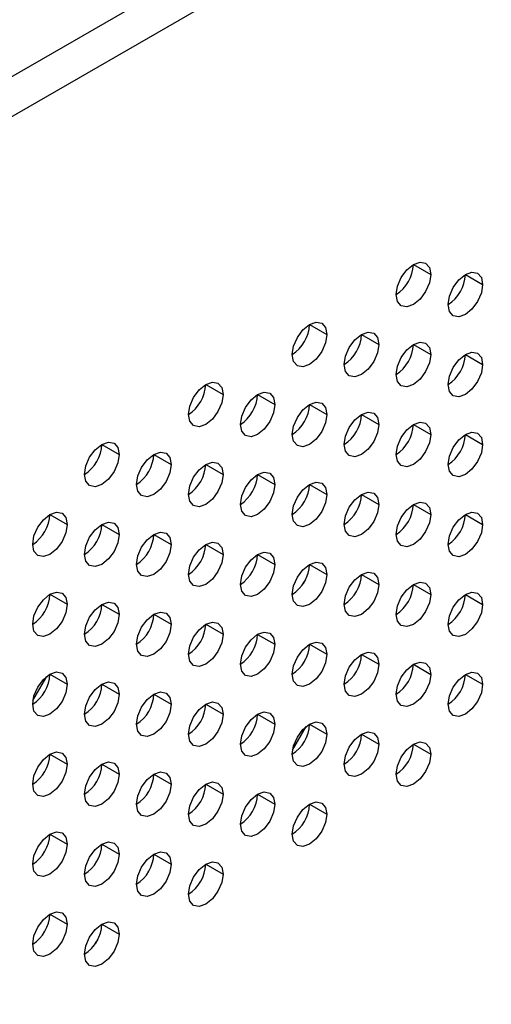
# Model space of a CAD drawing. Header units: millimetres. Extents: x 0 to 1118, y 0 to 864.
# Tile 213 of 256: x 944.18 to 946.59, y 699.45 to 704.48. Entities that reach past the tile are written whole.
import ezdxf

# ---------------------------------------------------------------- set-up
doc = ezdxf.new("R2010")
doc.units = ezdxf.units.MM

msp = doc.modelspace()

# ---------------------------------------------------------------- linework, layer by layer
at = {"color": 7, "linetype": 'Continuous', "lineweight": 25}
for p, q in [((930.3293, 696.2154), (985.7488, 728.2084)), ((930.4177, 696.0623), (985.8372, 728.0553)), ((946.195, 703.231), (946.2834, 703.18)), ((946.4602, 703.18), (946.5486, 703.1289)), ((945.6647, 702.9249), (945.7531, 702.8738)), ((945.9299, 702.8738), (946.0183, 702.8228)), ((946.195, 702.8227), (946.2834, 702.7717)), ((946.4602, 702.7717), (946.5486, 702.7207)), ((945.1344, 702.6187), (945.2228, 702.5677)), ((945.3995, 702.5677), (945.4879, 702.5166)), ((945.6647, 702.5166), (945.7531, 702.4656)), ((945.9299, 702.4655), (946.0183, 702.4145)), ((946.195, 702.4145), (946.2834, 702.3635)), ((946.4602, 702.3634), (946.5486, 702.3124)), ((944.604, 702.3126), (944.6924, 702.2615)), ((944.8692, 702.2615), (944.9576, 702.2105)), ((945.1344, 702.2104), (945.2228, 702.1594)), ((945.3995, 702.1594), (945.4879, 702.1084)), ((945.6647, 702.1083), (945.7531, 702.0573)), ((945.9299, 702.0573), (946.0183, 702.0062)), ((946.195, 702.0062), (946.2834, 701.9552)), ((944.3389, 701.9553), (944.4273, 701.9043)), ((946.4602, 701.9551), (946.5486, 701.9041)), ((944.604, 701.9043), (944.6924, 701.8533)), ((944.8692, 701.8532), (944.9576, 701.8022)), ((945.1344, 701.8022), (945.2228, 701.7511)), ((945.3995, 701.7511), (945.4879, 701.7001)), ((945.6647, 701.7001), (945.7531, 701.649)), ((945.6444, 701.6232), (945.6327, 701.603)), ((945.9299, 701.649), (946.0183, 701.598)), ((946.195, 701.5979), (946.2834, 701.5469)), ((944.3389, 701.5471), (944.4273, 701.4961)), ((946.4602, 701.5469), (946.5486, 701.4959)), ((944.604, 701.496), (944.6924, 701.445)), ((944.8692, 701.445), (944.9576, 701.3939)), ((945.1344, 701.3939), (945.2228, 701.3429)), ((945.3995, 701.3428), (945.4879, 701.2918)), ((945.6647, 701.2918), (945.7531, 701.2408)), ((945.9299, 701.2407), (946.0183, 701.1897)), ((946.195, 701.1897), (946.2834, 701.1386)), ((944.252, 701.0052), (944.3228, 701.1278)), ((944.3389, 701.1388), (944.4273, 701.0878)), ((946.4602, 701.1386), (946.5486, 701.0876)), ((944.604, 701.0877), (944.6924, 701.0367)), ((944.8692, 701.0367), (944.9576, 700.9857)), ((945.1344, 700.9856), (945.2228, 700.9346)), ((945.3995, 700.9346), (945.4879, 700.8835)), ((945.6647, 700.8835), (945.7531, 700.8325)), ((945.9299, 700.8325), (946.0183, 700.7814)), ((946.195, 700.7814), (946.2834, 700.7304)), ((944.3389, 700.7305), (944.4273, 700.6795)), ((944.604, 700.6795), (944.6924, 700.6285)), ((944.8692, 700.6284), (944.9576, 700.5774)), ((945.1344, 700.5774), (945.2228, 700.5263)), ((945.3995, 700.5263), (945.4879, 700.4753)), ((945.6647, 700.4752), (945.7531, 700.4242)), ((944.3389, 700.3223), (944.4273, 700.2712)), ((944.604, 700.2712), (944.6924, 700.2202)), ((944.8692, 700.2201), (944.9576, 700.1691)), ((945.1344, 700.1691), (945.2228, 700.1181)), ((944.3389, 699.914), (944.4273, 699.863)), ((944.604, 699.8629), (944.6924, 699.8119)), ((944.5837, 699.7861), (944.572, 699.7659))]:
    msp.add_line(p, q, dxfattribs=at)
at = {"color": 8, "linetype": 'Continuous', "lineweight": 25}
for p, q in [((945.6445, 701.2152), (945.6325, 701.1945)), ((945.5781, 700.7516), (945.6472, 700.8714))]:
    msp.add_line(p, q, dxfattribs=at)
at = {"color": 7, "linetype": 'Continuous', "lineweight": 25, "flags": 128}
for points in [[(946.1066, 703.0779), (946.1134, 703.1209), (946.1325, 703.1651), (946.1612, 703.2037), (946.195, 703.231), (946.2289, 703.2428), (946.2575, 703.2372), (946.2767, 703.2152), (946.2834, 703.18)], [(946.2834, 703.18), (946.2767, 703.137), (946.2575, 703.0929), (946.2289, 703.0542), (946.195, 703.0269), (946.1612, 703.0151), (946.1325, 703.0207), (946.1134, 703.0428), (946.1066, 703.0779)], [(946.3718, 703.0269), (946.3785, 703.0698), (946.3977, 703.114), (946.4264, 703.1527), (946.4602, 703.18), (946.494, 703.1917), (946.5227, 703.1862), (946.5419, 703.1641), (946.5486, 703.1289)], [(946.5486, 703.1289), (946.5419, 703.086), (946.5227, 703.0418), (946.494, 703.0031), (946.4602, 702.9758), (946.4264, 702.9641), (946.3977, 702.9697), (946.3785, 702.9917), (946.3718, 703.0269)], [(945.5763, 702.7718), (945.583, 702.8147), (945.6022, 702.8589), (945.6309, 702.8976), (945.6647, 702.9249), (945.6985, 702.9366), (945.7272, 702.9311), (945.7464, 702.909), (945.7531, 702.8738)], [(945.7531, 702.8738), (945.7464, 702.8309), (945.7272, 702.7867), (945.6985, 702.748), (945.6647, 702.7207), (945.6309, 702.709), (945.6022, 702.7146), (945.583, 702.7366), (945.5763, 702.7718)], [(945.8415, 702.7207), (945.8482, 702.7637), (945.8674, 702.8078), (945.896, 702.8465), (945.9299, 702.8738), (945.9637, 702.8856), (945.9924, 702.88), (946.0115, 702.858), (946.0183, 702.8228)], [(946.0183, 702.8228), (946.0115, 702.7798), (945.9924, 702.7357), (945.9637, 702.697), (945.9299, 702.6697), (945.896, 702.6579), (945.8674, 702.6635), (945.8482, 702.6856), (945.8415, 702.7207)], [(946.1066, 702.6697), (946.1134, 702.7126), (946.1325, 702.7568), (946.1612, 702.7955), (946.195, 702.8228), (946.2289, 702.8345), (946.2575, 702.829), (946.2767, 702.8069), (946.2834, 702.7717)], [(946.3718, 702.6186), (946.3785, 702.6616), (946.3977, 702.7057), (946.4264, 702.7444), (946.4602, 702.7717), (946.494, 702.7835), (946.5227, 702.7779), (946.5419, 702.7558), (946.5486, 702.7207)], [(946.2834, 702.7717), (946.2767, 702.7288), (946.2575, 702.6846), (946.2289, 702.6459), (946.195, 702.6186), (946.1612, 702.6069), (946.1325, 702.6124), (946.1134, 702.6345), (946.1066, 702.6697)], [(946.5486, 702.7207), (946.5419, 702.6777), (946.5227, 702.6335), (946.494, 702.5949), (946.4602, 702.5676), (946.4264, 702.5558), (946.3977, 702.5614), (946.3785, 702.5834), (946.3718, 702.6186)], [(945.046, 702.4656), (945.0527, 702.5086), (945.0719, 702.5528), (945.1005, 702.5914), (945.1344, 702.6187), (945.1682, 702.6305), (945.1969, 702.6249), (945.216, 702.6029), (945.2228, 702.5677)], [(945.3111, 702.4146), (945.3179, 702.4575), (945.337, 702.5017), (945.3657, 702.5404), (945.3995, 702.5677), (945.4334, 702.5794), (945.462, 702.5739), (945.4812, 702.5518), (945.4879, 702.5166)], [(945.2228, 702.5677), (945.216, 702.5247), (945.1969, 702.4806), (945.1682, 702.4419), (945.1344, 702.4146), (945.1005, 702.4028), (945.0719, 702.4084), (945.0527, 702.4305), (945.046, 702.4656)], [(945.5763, 702.3635), (945.583, 702.4065), (945.6022, 702.4506), (945.6309, 702.4893), (945.6647, 702.5166), (945.6985, 702.5284), (945.7272, 702.5228), (945.7464, 702.5007), (945.7531, 702.4656)], [(945.4879, 702.5166), (945.4812, 702.4737), (945.462, 702.4295), (945.4334, 702.3908), (945.3995, 702.3635), (945.3657, 702.3518), (945.337, 702.3574), (945.3179, 702.3794), (945.3111, 702.4146)], [(945.8415, 702.3125), (945.8482, 702.3554), (945.8674, 702.3996), (945.896, 702.4383), (945.9299, 702.4656), (945.9637, 702.4773), (945.9924, 702.4717), (946.0115, 702.4497), (946.0183, 702.4145)], [(945.7531, 702.4656), (945.7464, 702.4226), (945.7272, 702.3785), (945.6985, 702.3398), (945.6647, 702.3125), (945.6309, 702.3007), (945.6022, 702.3063), (945.583, 702.3283), (945.5763, 702.3635)], [(946.1066, 702.2614), (946.1134, 702.3043), (946.1325, 702.3485), (946.1612, 702.3872), (946.195, 702.4145), (946.2289, 702.4263), (946.2575, 702.4207), (946.2767, 702.3986), (946.2834, 702.3635)], [(946.0183, 702.4145), (946.0115, 702.3716), (945.9924, 702.3274), (945.9637, 702.2887), (945.9299, 702.2614), (945.896, 702.2497), (945.8674, 702.2552), (945.8482, 702.2773), (945.8415, 702.3125)], [(946.3718, 702.2103), (946.3785, 702.2533), (946.3977, 702.2975), (946.4264, 702.3361), (946.4602, 702.3634), (946.494, 702.3752), (946.5227, 702.3696), (946.5419, 702.3476), (946.5486, 702.3124)], [(944.5156, 702.1595), (944.5224, 702.2024), (944.5415, 702.2466), (944.5702, 702.2853), (944.604, 702.3126), (944.6379, 702.3243), (944.6665, 702.3188), (944.6857, 702.2967), (944.6924, 702.2615)], [(946.2834, 702.3635), (946.2767, 702.3205), (946.2575, 702.2763), (946.2289, 702.2377), (946.195, 702.2104), (946.1612, 702.1986), (946.1325, 702.2042), (946.1134, 702.2262), (946.1066, 702.2614)], [(944.7808, 702.1084), (944.7875, 702.1514), (944.8067, 702.1955), (944.8354, 702.2342), (944.8692, 702.2615), (944.903, 702.2733), (944.9317, 702.2677), (944.9509, 702.2457), (944.9576, 702.2105)], [(946.5486, 702.3124), (946.5419, 702.2695), (946.5227, 702.2253), (946.494, 702.1866), (946.4602, 702.1593), (946.4264, 702.1475), (946.3977, 702.1531), (946.3785, 702.1752), (946.3718, 702.2103)], [(944.6924, 702.2615), (944.6857, 702.2186), (944.6665, 702.1744), (944.6379, 702.1357), (944.604, 702.1084), (944.5702, 702.0967), (944.5415, 702.1023), (944.5224, 702.1243), (944.5156, 702.1595)], [(945.046, 702.0574), (945.0527, 702.1003), (945.0719, 702.1445), (945.1005, 702.1832), (945.1344, 702.2105), (945.1682, 702.2222), (945.1969, 702.2166), (945.216, 702.1946), (945.2228, 702.1594)], [(944.9576, 702.2105), (944.9509, 702.1675), (944.9317, 702.1234), (944.903, 702.0847), (944.8692, 702.0574), (944.8354, 702.0456), (944.8067, 702.0512), (944.7875, 702.0732), (944.7808, 702.1084)], [(945.3111, 702.0063), (945.3179, 702.0493), (945.337, 702.0934), (945.3657, 702.1321), (945.3995, 702.1594), (945.4334, 702.1712), (945.462, 702.1656), (945.4812, 702.1435), (945.4879, 702.1084)], [(945.2228, 702.1594), (945.216, 702.1165), (945.1969, 702.0723), (945.1682, 702.0336), (945.1344, 702.0063), (945.1005, 701.9946), (945.0719, 702.0001), (945.0527, 702.0222), (945.046, 702.0574)], [(945.5763, 701.9552), (945.583, 701.9982), (945.6022, 702.0424), (945.6309, 702.081), (945.6647, 702.1083), (945.6985, 702.1201), (945.7272, 702.1145), (945.7464, 702.0925), (945.7531, 702.0573)], [(945.4879, 702.1084), (945.4812, 702.0654), (945.462, 702.0212), (945.4334, 701.9826), (945.3995, 701.9553), (945.3657, 701.9435), (945.337, 701.9491), (945.3179, 701.9711), (945.3111, 702.0063)], [(945.8415, 701.9042), (945.8482, 701.9471), (945.8674, 701.9913), (945.896, 702.03), (945.9299, 702.0573), (945.9637, 702.069), (945.9924, 702.0635), (946.0115, 702.0414), (946.0183, 702.0062)], [(945.7531, 702.0573), (945.7464, 702.0144), (945.7272, 701.9702), (945.6985, 701.9315), (945.6647, 701.9042), (945.6309, 701.8924), (945.6022, 701.898), (945.583, 701.9201), (945.5763, 701.9552)], [(946.1066, 701.8531), (946.1134, 701.8961), (946.1325, 701.9402), (946.1612, 701.9789), (946.195, 702.0062), (946.2289, 702.018), (946.2575, 702.0124), (946.2767, 701.9904), (946.2834, 701.9552)], [(946.0183, 702.0062), (946.0115, 701.9633), (945.9924, 701.9191), (945.9637, 701.8804), (945.9299, 701.8531), (945.896, 701.8414), (945.8674, 701.847), (945.8482, 701.869), (945.8415, 701.9042)], [(944.2505, 701.8023), (944.2572, 701.8452), (944.2764, 701.8894), (944.305, 701.9281), (944.3389, 701.9554), (944.3727, 701.9671), (944.4014, 701.9616), (944.4205, 701.9395), (944.4273, 701.9043)], [(946.2834, 701.9552), (946.2767, 701.9122), (946.2575, 701.8681), (946.2289, 701.8294), (946.195, 701.8021), (946.1612, 701.7903), (946.1325, 701.7959), (946.1134, 701.818), (946.1066, 701.8531)], [(946.3718, 701.8021), (946.3785, 701.845), (946.3977, 701.8892), (946.4264, 701.9279), (946.4602, 701.9552), (946.494, 701.9669), (946.5227, 701.9614), (946.5419, 701.9393), (946.5486, 701.9041)], [(944.4273, 701.9043), (944.4205, 701.8614), (944.4014, 701.8172), (944.3727, 701.7785), (944.3389, 701.7512), (944.305, 701.7395), (944.2764, 701.745), (944.2572, 701.7671), (944.2505, 701.8023)], [(944.5156, 701.7512), (944.5224, 701.7942), (944.5415, 701.8383), (944.5702, 701.877), (944.604, 701.9043), (944.6379, 701.9161), (944.6665, 701.9105), (944.6857, 701.8884), (944.6924, 701.8533)], [(946.5486, 701.9041), (946.5419, 701.8612), (946.5227, 701.817), (946.494, 701.7783), (946.4602, 701.751), (946.4264, 701.7393), (946.3977, 701.7448), (946.3785, 701.7669), (946.3718, 701.8021)], [(944.6924, 701.8533), (944.6857, 701.8103), (944.6665, 701.7661), (944.6379, 701.7275), (944.604, 701.7002), (944.5702, 701.6884), (944.5415, 701.694), (944.5224, 701.716), (944.5156, 701.7512)], [(944.7808, 701.7002), (944.7875, 701.7431), (944.8067, 701.7873), (944.8354, 701.826), (944.8692, 701.8532), (944.903, 701.865), (944.9317, 701.8594), (944.9509, 701.8374), (944.9576, 701.8022)], [(944.9576, 701.8022), (944.9509, 701.7593), (944.9317, 701.7151), (944.903, 701.6764), (944.8692, 701.6491), (944.8354, 701.6374), (944.8067, 701.6429), (944.7875, 701.665), (944.7808, 701.7002)], [(945.046, 701.6491), (945.0527, 701.692), (945.0719, 701.7362), (945.1005, 701.7749), (945.1344, 701.8022), (945.1682, 701.8139), (945.1969, 701.8084), (945.216, 701.7863), (945.2228, 701.7511)], [(945.2228, 701.7511), (945.216, 701.7082), (945.1969, 701.664), (945.1682, 701.6253), (945.1344, 701.5981), (945.1005, 701.5863), (945.0719, 701.5919), (945.0527, 701.6139), (945.046, 701.6491)], [(945.3111, 701.598), (945.3179, 701.641), (945.337, 701.6852), (945.3657, 701.7238), (945.3995, 701.7511), (945.4334, 701.7629), (945.462, 701.7573), (945.4812, 701.7353), (945.4879, 701.7001)], [(945.4879, 701.7001), (945.4812, 701.6571), (945.462, 701.613), (945.4334, 701.5743), (945.3995, 701.547), (945.3657, 701.5352), (945.337, 701.5408), (945.3179, 701.5629), (945.3111, 701.598)], [(945.5763, 701.547), (945.583, 701.5899), (945.6022, 701.6341), (945.6309, 701.6728), (945.6647, 701.7001), (945.6985, 701.7118), (945.7272, 701.7063), (945.7464, 701.6842), (945.7531, 701.649)], [(945.7531, 701.649), (945.7464, 701.6061), (945.7272, 701.5619), (945.6985, 701.5232), (945.6647, 701.4959), (945.6309, 701.4842), (945.6022, 701.4898), (945.583, 701.5118), (945.5763, 701.547)], [(945.8415, 701.4959), (945.8482, 701.5389), (945.8674, 701.583), (945.896, 701.6217), (945.9299, 701.649), (945.9637, 701.6608), (945.9924, 701.6552), (946.0115, 701.6331), (946.0183, 701.598)], [(946.0183, 701.598), (946.0115, 701.555), (945.9924, 701.5109), (945.9637, 701.4722), (945.9299, 701.4449), (945.896, 701.4331), (945.8674, 701.4387), (945.8482, 701.4607), (945.8415, 701.4959)], [(946.1066, 701.4449), (946.1134, 701.4878), (946.1325, 701.532), (946.1612, 701.5707), (946.195, 701.598), (946.2289, 701.6097), (946.2575, 701.6041), (946.2767, 701.5821), (946.2834, 701.5469)], [(944.2505, 701.394), (944.2572, 701.4369), (944.2764, 701.4811), (944.305, 701.5198), (944.3389, 701.5471), (944.3727, 701.5589), (944.4014, 701.5533), (944.4205, 701.5312), (944.4273, 701.4961)], [(946.2834, 701.5469), (946.2767, 701.504), (946.2575, 701.4598), (946.2289, 701.4211), (946.195, 701.3938), (946.1612, 701.3821), (946.1325, 701.3876), (946.1134, 701.4097), (946.1066, 701.4449)], [(946.3718, 701.3938), (946.3785, 701.4367), (946.3977, 701.4809), (946.4264, 701.5196), (946.4602, 701.5469), (946.494, 701.5587), (946.5227, 701.5531), (946.5419, 701.531), (946.5486, 701.4959)], [(944.4273, 701.4961), (944.4205, 701.4531), (944.4014, 701.4089), (944.3727, 701.3703), (944.3389, 701.343), (944.305, 701.3312), (944.2764, 701.3368), (944.2572, 701.3588), (944.2505, 701.394)], [(944.5156, 701.3429), (944.5224, 701.3859), (944.5415, 701.4301), (944.5702, 701.4687), (944.604, 701.496), (944.6379, 701.5078), (944.6665, 701.5022), (944.6857, 701.4802), (944.6924, 701.445)], [(946.5486, 701.4959), (946.5419, 701.4529), (946.5227, 701.4087), (946.494, 701.3701), (946.4602, 701.3428), (946.4264, 701.331), (946.3977, 701.3366), (946.3785, 701.3586), (946.3718, 701.3938)], [(944.6924, 701.445), (944.6857, 701.402), (944.6665, 701.3579), (944.6379, 701.3192), (944.604, 701.2919), (944.5702, 701.2801), (944.5415, 701.2857), (944.5224, 701.3078), (944.5156, 701.3429)], [(944.7808, 701.2919), (944.7875, 701.3348), (944.8067, 701.379), (944.8354, 701.4177), (944.8692, 701.445), (944.903, 701.4567), (944.9317, 701.4512), (944.9509, 701.4291), (944.9576, 701.3939)], [(944.9576, 701.3939), (944.9509, 701.351), (944.9317, 701.3068), (944.903, 701.2681), (944.8692, 701.2408), (944.8354, 701.2291), (944.8067, 701.2347), (944.7875, 701.2567), (944.7808, 701.2919)], [(945.046, 701.2408), (945.0527, 701.2838), (945.0719, 701.3279), (945.1005, 701.3666), (945.1344, 701.3939), (945.1682, 701.4057), (945.1969, 701.4001), (945.216, 701.3781), (945.2228, 701.3429)], [(945.2228, 701.3429), (945.216, 701.2999), (945.1969, 701.2558), (945.1682, 701.2171), (945.1344, 701.1898), (945.1005, 701.178), (945.0719, 701.1836), (945.0527, 701.2056), (945.046, 701.2408)], [(945.3111, 701.1898), (945.3179, 701.2327), (945.337, 701.2769), (945.3657, 701.3156), (945.3995, 701.3429), (945.4334, 701.3546), (945.462, 701.349), (945.4812, 701.327), (945.4879, 701.2918)], [(945.4879, 701.2918), (945.4812, 701.2489), (945.462, 701.2047), (945.4334, 701.166), (945.3995, 701.1387), (945.3657, 701.127), (945.337, 701.1325), (945.3179, 701.1546), (945.3111, 701.1898)], [(945.5763, 701.1387), (945.583, 701.1817), (945.6022, 701.2258), (945.6309, 701.2645), (945.6647, 701.2918), (945.6985, 701.3036), (945.7272, 701.298), (945.7464, 701.2759), (945.7531, 701.2408)], [(945.7531, 701.2408), (945.7464, 701.1978), (945.7272, 701.1536), (945.6985, 701.115), (945.6647, 701.0877), (945.6309, 701.0759), (945.6022, 701.0815), (945.583, 701.1035), (945.5763, 701.1387)], [(945.8415, 701.0876), (945.8482, 701.1306), (945.8674, 701.1748), (945.896, 701.2134), (945.9299, 701.2407), (945.9637, 701.2525), (945.9924, 701.2469), (946.0115, 701.2249), (946.0183, 701.1897)], [(946.0183, 701.1897), (946.0115, 701.1468), (945.9924, 701.1026), (945.9637, 701.0639), (945.9299, 701.0366), (945.896, 701.0248), (945.8674, 701.0304), (945.8482, 701.0525), (945.8415, 701.0876)], [(946.1066, 701.0366), (946.1134, 701.0795), (946.1325, 701.1237), (946.1612, 701.1624), (946.195, 701.1897), (946.2289, 701.2014), (946.2575, 701.1959), (946.2767, 701.1738), (946.2834, 701.1386)], [(944.2505, 700.9857), (944.2572, 701.0287), (944.2764, 701.0728), (944.305, 701.1115), (944.3389, 701.1388), (944.3727, 701.1506), (944.4014, 701.145), (944.4205, 701.123), (944.4273, 701.0878)], [(946.2834, 701.1386), (946.2767, 701.0957), (946.2575, 701.0515), (946.2289, 701.0128), (946.195, 700.9855), (946.1612, 700.9738), (946.1325, 700.9794), (946.1134, 701.0014), (946.1066, 701.0366)], [(946.3718, 700.9855), (946.3785, 701.0285), (946.3977, 701.0726), (946.4264, 701.1113), (946.4602, 701.1386), (946.494, 701.1504), (946.5227, 701.1448), (946.5419, 701.1228), (946.5486, 701.0876)], [(944.4273, 701.0878), (944.4205, 701.0448), (944.4014, 701.0007), (944.3727, 700.962), (944.3389, 700.9347), (944.305, 700.9229), (944.2764, 700.9285), (944.2572, 700.9506), (944.2505, 700.9857)], [(944.5156, 700.9347), (944.5224, 700.9776), (944.5415, 701.0218), (944.5702, 701.0605), (944.604, 701.0878), (944.6379, 701.0995), (944.6665, 701.094), (944.6857, 701.0719), (944.6924, 701.0367)], [(946.5486, 701.0876), (946.5419, 701.0446), (946.5227, 701.0005), (946.494, 700.9618), (946.4602, 700.9345), (946.4264, 700.9227), (946.3977, 700.9283), (946.3785, 700.9504), (946.3718, 700.9855)], [(944.6924, 701.0367), (944.6857, 700.9938), (944.6665, 700.9496), (944.6379, 700.9109), (944.604, 700.8836), (944.5702, 700.8719), (944.5415, 700.8774), (944.5224, 700.8995), (944.5156, 700.9347)], [(944.7808, 700.8836), (944.7875, 700.9266), (944.8067, 700.9707), (944.8354, 701.0094), (944.8692, 701.0367), (944.903, 701.0485), (944.9317, 701.0429), (944.9509, 701.0208), (944.9576, 700.9857)], [(944.9576, 700.9857), (944.9509, 700.9427), (944.9317, 700.8985), (944.903, 700.8599), (944.8692, 700.8326), (944.8354, 700.8208), (944.8067, 700.8264), (944.7875, 700.8484), (944.7808, 700.8836)], [(945.046, 700.8326), (945.0527, 700.8755), (945.0719, 700.9197), (945.1005, 700.9584), (945.1344, 700.9856), (945.1682, 700.9974), (945.1969, 700.9918), (945.216, 700.9698), (945.2228, 700.9346)], [(945.2228, 700.9346), (945.216, 700.8917), (945.1969, 700.8475), (945.1682, 700.8088), (945.1344, 700.7815), (945.1005, 700.7698), (945.0719, 700.7753), (945.0527, 700.7974), (945.046, 700.8326)], [(945.3111, 700.7815), (945.3179, 700.8244), (945.337, 700.8686), (945.3657, 700.9073), (945.3995, 700.9346), (945.4334, 700.9463), (945.462, 700.9408), (945.4812, 700.9187), (945.4879, 700.8835)], [(945.4879, 700.8835), (945.4812, 700.8406), (945.462, 700.7964), (945.4334, 700.7578), (945.3995, 700.7305), (945.3657, 700.7187), (945.337, 700.7243), (945.3179, 700.7463), (945.3111, 700.7815)], [(945.5763, 700.7304), (945.583, 700.7734), (945.6022, 700.8176), (945.6309, 700.8562), (945.6647, 700.8835), (945.6985, 700.8953), (945.7272, 700.8897), (945.7464, 700.8677), (945.7531, 700.8325)], [(945.7531, 700.8325), (945.7464, 700.7895), (945.7272, 700.7454), (945.6985, 700.7067), (945.6647, 700.6794), (945.6309, 700.6676), (945.6022, 700.6732), (945.583, 700.6953), (945.5763, 700.7304)], [(945.8415, 700.6794), (945.8482, 700.7223), (945.8674, 700.7665), (945.896, 700.8052), (945.9299, 700.8325), (945.9637, 700.8442), (945.9924, 700.8387), (946.0115, 700.8166), (946.0183, 700.7814)], [(946.0183, 700.7814), (946.0115, 700.7385), (945.9924, 700.6943), (945.9637, 700.6556), (945.9299, 700.6283), (945.896, 700.6166), (945.8674, 700.6222), (945.8482, 700.6442), (945.8415, 700.6794)], [(946.1066, 700.6283), (946.1134, 700.6713), (946.1325, 700.7154), (946.1612, 700.7541), (946.195, 700.7814), (946.2289, 700.7932), (946.2575, 700.7876), (946.2767, 700.7655), (946.2834, 700.7304)], [(944.2505, 700.5775), (944.2572, 700.6204), (944.2764, 700.6646), (944.305, 700.7033), (944.3389, 700.7306), (944.3727, 700.7423), (944.4014, 700.7367), (944.4205, 700.7147), (944.4273, 700.6795)], [(946.2834, 700.7304), (946.2767, 700.6874), (946.2575, 700.6433), (946.2289, 700.6046), (946.195, 700.5773), (946.1612, 700.5655), (946.1325, 700.5711), (946.1134, 700.5931), (946.1066, 700.6283)], [(944.4273, 700.6795), (944.4205, 700.6366), (944.4014, 700.5924), (944.3727, 700.5537), (944.3389, 700.5264), (944.305, 700.5147), (944.2764, 700.5202), (944.2572, 700.5423), (944.2505, 700.5775)], [(944.5156, 700.5264), (944.5224, 700.5693), (944.5415, 700.6135), (944.5702, 700.6522), (944.604, 700.6795), (944.6379, 700.6913), (944.6665, 700.6857), (944.6857, 700.6636), (944.6924, 700.6285)], [(944.6924, 700.6285), (944.6857, 700.5855), (944.6665, 700.5413), (944.6379, 700.5027), (944.604, 700.4754), (944.5702, 700.4636), (944.5415, 700.4692), (944.5224, 700.4912), (944.5156, 700.5264)], [(944.7808, 700.4753), (944.7875, 700.5183), (944.8067, 700.5625), (944.8354, 700.6011), (944.8692, 700.6284), (944.903, 700.6402), (944.9317, 700.6346), (944.9509, 700.6126), (944.9576, 700.5774)], [(944.9576, 700.5774), (944.9509, 700.5345), (944.9317, 700.4903), (944.903, 700.4516), (944.8692, 700.4243), (944.8354, 700.4125), (944.8067, 700.4181), (944.7875, 700.4402), (944.7808, 700.4753)], [(945.046, 700.4243), (945.0527, 700.4672), (945.0719, 700.5114), (945.1005, 700.5501), (945.1344, 700.5774), (945.1682, 700.5891), (945.1969, 700.5836), (945.216, 700.5615), (945.2228, 700.5263)], [(945.2228, 700.5263), (945.216, 700.4834), (945.1969, 700.4392), (945.1682, 700.4005), (945.1344, 700.3732), (945.1005, 700.3615), (945.0719, 700.3671), (945.0527, 700.3891), (945.046, 700.4243)], [(945.3111, 700.3732), (945.3179, 700.4162), (945.337, 700.4603), (945.3657, 700.499), (945.3995, 700.5263), (945.4334, 700.5381), (945.462, 700.5325), (945.4812, 700.5105), (945.4879, 700.4753)], [(945.4879, 700.4753), (945.4812, 700.4323), (945.462, 700.3882), (945.4334, 700.3495), (945.3995, 700.3222), (945.3657, 700.3104), (945.337, 700.316), (945.3179, 700.3381), (945.3111, 700.3732)], [(945.5763, 700.3222), (945.583, 700.3651), (945.6022, 700.4093), (945.6309, 700.448), (945.6647, 700.4753), (945.6985, 700.487), (945.7272, 700.4814), (945.7464, 700.4594), (945.7531, 700.4242)], [(945.7531, 700.4242), (945.7464, 700.3813), (945.7272, 700.3371), (945.6985, 700.2984), (945.6647, 700.2711), (945.6309, 700.2594), (945.6022, 700.2649), (945.583, 700.287), (945.5763, 700.3222)], [(944.2505, 700.1692), (944.2572, 700.2121), (944.2764, 700.2563), (944.305, 700.295), (944.3389, 700.3223), (944.3727, 700.334), (944.4014, 700.3285), (944.4205, 700.3064), (944.4273, 700.2712)], [(944.4273, 700.2712), (944.4205, 700.2283), (944.4014, 700.1841), (944.3727, 700.1454), (944.3389, 700.1181), (944.305, 700.1064), (944.2764, 700.112), (944.2572, 700.134), (944.2505, 700.1692)], [(944.5156, 700.1181), (944.5224, 700.1611), (944.5415, 700.2052), (944.5702, 700.2439), (944.604, 700.2712), (944.6379, 700.283), (944.6665, 700.2774), (944.6857, 700.2554), (944.6924, 700.2202)], [(944.6924, 700.2202), (944.6857, 700.1772), (944.6665, 700.1331), (944.6379, 700.0944), (944.604, 700.0671), (944.5702, 700.0553), (944.5415, 700.0609), (944.5224, 700.083), (944.5156, 700.1181)], [(944.7808, 700.0671), (944.7875, 700.11), (944.8067, 700.1542), (944.8354, 700.1929), (944.8692, 700.2202), (944.903, 700.2319), (944.9317, 700.2264), (944.9509, 700.2043), (944.9576, 700.1691)], [(944.9576, 700.1691), (944.9509, 700.1262), (944.9317, 700.082), (944.903, 700.0433), (944.8692, 700.016), (944.8354, 700.0043), (944.8067, 700.0098), (944.7875, 700.0319), (944.7808, 700.0671)], [(945.046, 700.016), (945.0527, 700.059), (945.0719, 700.1031), (945.1005, 700.1418), (945.1344, 700.1691), (945.1682, 700.1809), (945.1969, 700.1753), (945.216, 700.1532), (945.2228, 700.1181)], [(945.2228, 700.1181), (945.216, 700.0751), (945.1969, 700.0309), (945.1682, 699.9923), (945.1344, 699.965), (945.1005, 699.9532), (945.0719, 699.9588), (945.0527, 699.9808), (945.046, 700.016)], [(944.2505, 699.7609), (944.2572, 699.8039), (944.2764, 699.848), (944.305, 699.8867), (944.3389, 699.914), (944.3727, 699.9258), (944.4014, 699.9202), (944.4205, 699.8981), (944.4273, 699.863)], [(944.4273, 699.863), (944.4205, 699.82), (944.4014, 699.7759), (944.3727, 699.7372), (944.3389, 699.7099), (944.305, 699.6981), (944.2764, 699.7037), (944.2572, 699.7257), (944.2505, 699.7609)], [(944.5156, 699.7099), (944.5224, 699.7528), (944.5415, 699.797), (944.5702, 699.8357), (944.604, 699.863), (944.6379, 699.8747), (944.6665, 699.8691), (944.6857, 699.8471), (944.6924, 699.8119)], [(944.6924, 699.8119), (944.6857, 699.769), (944.6665, 699.7248), (944.6379, 699.6861), (944.604, 699.6588), (944.5702, 699.6471), (944.5415, 699.6526), (944.5224, 699.6747), (944.5156, 699.7099)]]:
    msp.add_lwpolyline(points, dxfattribs=at)
at = {"color": 7, "linetype": 'Continuous', "lineweight": 25}
for centre in [(946.0031, 703.2398), (946.2683, 703.1887), (945.4728, 702.9336), (945.738, 702.8825), (946.0031, 702.8315), (946.2683, 702.7804), (944.9425, 702.6274), (945.2076, 702.5764), (945.4728, 702.5253), (945.738, 702.4743), (946.0031, 702.4232), (946.2683, 702.3722), (944.4121, 702.3213), (944.6773, 702.2702), (944.9425, 702.2192), (945.2076, 702.1681), (945.4728, 702.1171), (945.738, 702.066), (946.0031, 702.0149), (944.147, 701.9641), (946.2683, 701.9639), (944.4121, 701.913), (944.6773, 701.862), (944.9425, 701.8109), (945.2076, 701.7598), (945.4728, 701.7088), (945.738, 701.6577), (946.0031, 701.6067), (944.147, 701.5558), (946.2683, 701.5556), (944.4121, 701.5048), (944.6773, 701.4537), (944.9425, 701.4026), (945.2076, 701.3516), (945.4728, 701.3005), (945.738, 701.2495), (946.0031, 701.1984), (944.147, 701.1475), (946.2683, 701.1473), (944.4121, 701.0965), (944.6773, 701.0454), (944.9425, 700.9944), (945.2076, 700.9433), (945.4728, 700.8922), (945.738, 700.8412), (946.0031, 700.7901), (944.147, 700.7393), (944.4121, 700.6882), (944.6773, 700.6372), (944.9425, 700.5861), (945.2076, 700.535), (945.4728, 700.484), (944.147, 700.331), (944.4121, 700.2799), (944.6773, 700.2289), (944.9425, 700.1778), (944.147, 699.9227), (944.4121, 699.8717)]:
    msp.add_arc(centre, 0.1921, 302.6055, 357.3945, dxfattribs=at)

doc.saveas('drawing.dxf')
